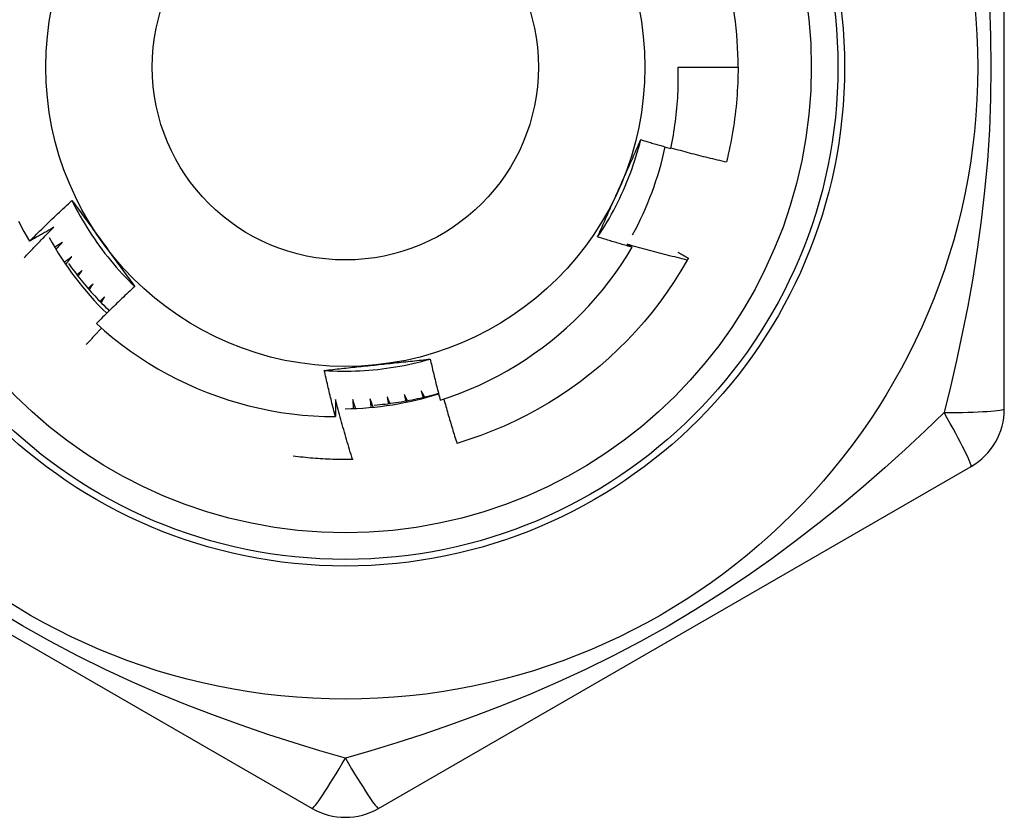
# Model space of a CAD drawing. Header units: inches. Extents: x 4 to 149, y 7 to 82.
# Tile 112 of 188: x 12.588 to 12.879, y 52.824 to 53.06. Entities that reach past the tile are written whole.
import ezdxf

# ---------------------------------------------------------------- set-up
doc = ezdxf.new("R2010")
doc.units = ezdxf.units.IN
doc.header["$MEASUREMENT"] = 0
doc.layers.add('Visible Edges(ANSI)', color=7, linetype='Continuous', lineweight=25)
doc.layers.add('Visible Tangent Edges(ANSI)', color=7, linetype='Continuous', lineweight=25)

msp = doc.modelspace()

# ---------------------------------------------------------------- linework, layer by layer
at = {"layer": 'Visible Edges(ANSI)'}
for p, q in [((12.87942529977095, 52.94527464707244), (12.87942529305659, 53.14757425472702)), ((12.78297057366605, 53.04642450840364), (12.80068513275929, 53.04642450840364)), ((12.68681493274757, 52.9303049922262), (12.68666832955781, 52.93030221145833)), ((12.49950411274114, 52.92822676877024), (12.67470072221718, 52.82707695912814)), ((12.69438601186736, 52.82707691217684), (12.86958260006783, 52.92822670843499))]:
    msp.add_line(p, q, dxfattribs=at)
at = {"layer": 'Visible Edges(ANSI)', "flags": 128}
for points in [[(12.78076893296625, 53.0223319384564), (12.78097837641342, 53.02332110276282), (12.78117777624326, 53.02431260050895), (12.78136706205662, 53.02530621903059), (12.78154615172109, 53.02630148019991), (12.78171503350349, 53.02729827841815), (12.78187368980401, 53.02829653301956), (12.78202211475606, 53.02929616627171), (12.78216029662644, 53.03029710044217), (12.78228822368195, 53.03129925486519), (12.78240589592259, 53.03230255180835), (12.78251329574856, 53.03330691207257), (12.78261041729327, 53.03431225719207), (12.78269724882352, 53.03531850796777), (12.78277377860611, 53.03632558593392), (12.78284000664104, 53.03733341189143), (12.78289590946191, 53.03834190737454), (12.78294148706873, 53.03935099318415), (12.78297673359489, 53.04036059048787), (12.7830016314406, 53.04137062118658), (12.78301616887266, 53.04238100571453), (12.78302033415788, 53.04339166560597), (12.78301413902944, 53.04440252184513), (12.78299754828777, 53.04541349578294), (12.78297057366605, 53.04642450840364)], [(12.80068513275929, 53.04642450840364), (12.80067912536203, 53.04524288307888), (12.80066109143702, 53.04406138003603), (12.80063104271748, 53.0428801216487), (12.80058896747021, 53.04169922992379), (12.80053488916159, 53.04051882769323), (12.80046880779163, 53.03933903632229), (12.80039071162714, 53.03815997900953), (12.8003006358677, 53.03698177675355), (12.80019858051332, 53.03580455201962), (12.800084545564, 53.03462842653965), (12.79995855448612, 53.0334535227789), (12.7998206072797, 53.03227996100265), (12.79967073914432, 53.03110786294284), (12.79950895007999, 53.02993735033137), (12.7993352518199, 53.02876854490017), (12.79914967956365, 53.02760156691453), (12.79895224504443, 53.02643653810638), (12.79874297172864, 53.02527357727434), (12.79852187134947, 53.02411280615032), (12.79828896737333, 53.02295434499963), (12.79804429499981, 53.02179831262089), (12.7977878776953, 53.02064483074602), (12.797519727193, 53.01949401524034), (12.7972398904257, 53.01834598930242)], [(12.75915540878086, 52.99614588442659), (12.75988440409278, 52.99724526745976), (12.7605969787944, 52.99835537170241), (12.76129304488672, 52.99947593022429), (12.76197249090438, 53.00060667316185), (12.76263521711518, 53.00174733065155), (12.76328111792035, 53.00289763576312), (12.76391009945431, 53.00405731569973), (12.76452205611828, 53.00522610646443), (12.76511688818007, 53.00640373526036), (12.7656944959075, 53.00758993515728), (12.7662547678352, 53.00878443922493), (12.76679761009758, 53.00998697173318), (12.76732292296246, 53.01119727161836), (12.76783059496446, 53.01241506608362), (12.7683205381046, 53.01364008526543), (12.76879264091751, 53.01487206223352), (12.76924680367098, 53.01611073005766), (12.76968292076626, 53.01735581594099), (12.77010090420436, 53.01860705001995), (12.77050063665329, 53.01986416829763), (12.77088202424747, 53.02112689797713), (12.77124496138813, 53.02239497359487), (12.77158935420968, 53.02366812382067), (12.77191509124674, 53.02494608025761)], [(12.76546771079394, 53.01039468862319), (12.76573959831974, 53.01100537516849), (12.76601122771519, 53.01161551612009), (12.76628258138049, 53.01222512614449), (12.76655367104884, 53.01283423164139), (12.76682448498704, 53.01344285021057), (12.76709501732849, 53.01405100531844), (12.7673652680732, 53.0146587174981), (12.76763523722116, 53.01526600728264), (12.76790491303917, 53.01587289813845), (12.76817429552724, 53.01647940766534), (12.76844337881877, 53.01708556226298), (12.76871216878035, 53.0176913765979), (12.76898064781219, 53.01829687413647), (12.76924882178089, 53.0189020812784), (12.76951668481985, 53.01950700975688), (12.76978423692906, 53.02011168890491), (12.77005146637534, 53.02071613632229), (12.77031837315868, 53.0213203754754), (12.77058495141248, 53.02192442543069), (12.77085120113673, 53.02252830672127), (12.77111712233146, 53.02313204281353), (12.77138270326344, 53.02373565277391), (12.77164794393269, 53.02433915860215), (12.77191283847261, 53.02494258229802)], [(12.77191283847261, 53.02494258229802), (12.77228062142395, 53.02482936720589), (12.77264851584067, 53.02471653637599), (12.77301651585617, 53.02460409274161), (12.77338462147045, 53.02449203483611), (12.77375283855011, 53.02438036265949), (12.77412116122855, 53.0242690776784), (12.77448958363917, 53.02415817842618), (12.77485812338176, 53.02404766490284), (12.77522676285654, 53.02393753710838), (12.7755955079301, 53.02382779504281), (12.77596435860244, 53.02371843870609), (12.77633331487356, 53.02360946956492), (12.77670237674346, 53.02350088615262), (12.77707154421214, 53.02339268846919), (12.7774408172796, 53.02328487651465), (12.77781019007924, 53.02317745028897), (12.77817967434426, 53.02307041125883), (12.77854925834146, 53.02296375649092), (12.77891894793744, 53.02285748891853), (12.7792887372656, 53.02275160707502), (12.77965863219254, 53.02264611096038), (12.78002862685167, 53.02254100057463), (12.78039872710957, 53.02243627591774), (12.78076893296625, 53.0223319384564)], [(12.78081145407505, 53.02252879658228), (12.78149172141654, 53.02233979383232), (12.78217236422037, 53.02215206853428), (12.78285338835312, 53.02196562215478), (12.7835347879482, 53.02178045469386), (12.78421656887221, 53.02159656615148), (12.78489872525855, 53.02141395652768), (12.78558125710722, 53.02123262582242), (12.78626415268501, 53.02105257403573), (12.78694742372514, 53.02087380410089), (12.7876310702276, 53.02069631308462), (12.78831506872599, 53.0205201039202), (12.78899944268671, 53.02034517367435), (12.78968418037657, 53.02017152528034), (12.79036928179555, 53.0199991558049), (12.79105474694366, 53.01982807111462), (12.79174056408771, 53.01965826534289), (12.79242674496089, 53.01948974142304), (12.79311327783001, 53.01932250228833), (12.79380016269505, 53.01915654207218), (12.79448741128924, 53.01899186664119), (12.79517501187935, 53.01882847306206), (12.7958629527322, 53.01866636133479), (12.79655125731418, 53.01850553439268), (12.7972398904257, 53.01834598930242)], [(12.75915540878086, 52.99614588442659), (12.75941480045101, 52.99673699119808), (12.7596745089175, 52.99732810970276), (12.75993454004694, 52.99791927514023), (12.76019489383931, 52.99851051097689), (12.76045555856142, 52.99910184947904), (12.76071654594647, 52.99969331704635), (12.76097785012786, 53.00028494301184), (12.76123947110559, 53.00087675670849), (12.76150140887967, 53.0014687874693), (12.76176365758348, 53.00206106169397), (12.76202622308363, 53.00265360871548), (12.76228909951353, 53.00324646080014), (12.76255229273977, 53.00383964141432), (12.76281579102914, 53.00443318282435), (12.76307960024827, 53.0050271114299), (12.76334372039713, 53.00562145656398), (12.76360814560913, 53.00621624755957), (12.76387288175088, 53.00681151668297), (12.76413792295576, 53.00740728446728), (12.76440327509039, 53.00800358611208), (12.76466892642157, 53.00860044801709), (12.76493488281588, 53.00919790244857), (12.76520114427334, 53.00979596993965), (12.76546771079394, 53.01039468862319)], [(12.59113261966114, 52.99487691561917), (12.59164516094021, 52.99539072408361), (12.59215865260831, 52.99590359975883), (12.59267309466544, 52.99641554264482), (12.59318849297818, 52.99692654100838), (12.59370483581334, 52.99743660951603), (12.59422212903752, 52.99794573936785), (12.59474037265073, 52.99845392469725), (12.59525956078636, 52.99896117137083), (12.595779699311, 52.99946747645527), (12.59630078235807, 52.99997283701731), (12.59682281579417, 53.00047725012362), (12.59734578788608, 53.00098071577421), (12.59786970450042, 53.00148323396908), (12.59839456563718, 53.00198480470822), (12.59892037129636, 53.00248541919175), (12.59944711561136, 53.00298508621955), (12.59997479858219, 53.00348379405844), (12.60050342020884, 53.003981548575), (12.60103298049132, 53.00447834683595), (12.60156347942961, 53.00497418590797), (12.60209491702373, 53.00546906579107), (12.60262728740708, 53.00596298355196), (12.60316059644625, 53.00645593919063), (12.60369483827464, 53.00694793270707)], [(12.60369483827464, 53.00694793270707), (12.60407705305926, 53.00642774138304), (12.60445912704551, 53.00590726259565), (12.60484107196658, 53.00538648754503), (12.60522292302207, 53.00486539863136), (12.60560470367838, 53.00434398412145), (12.60598643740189, 53.00382222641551), (12.60636814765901, 53.00330011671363), (12.60674986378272, 53.00277764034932), (12.60713160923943, 53.00225478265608), (12.60751340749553, 53.00173152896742), (12.60789528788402, 53.00120786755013), (12.60827726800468, 53.00068378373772), (12.60865938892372, 53.00015926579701), (12.60904165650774, 52.99963429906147), (12.60942411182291, 52.99910886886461), (12.60980676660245, 52.99858296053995), (12.61018966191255, 52.99805656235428), (12.61057280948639, 52.9975296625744), (12.61095623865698, 52.99700224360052), (12.61133997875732, 52.99647429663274), (12.61172404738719, 52.99594580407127), (12.6121084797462, 52.99541674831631), (12.61249329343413, 52.99488712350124), (12.61287851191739, 52.99435691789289)], [(12.60369483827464, 53.00694793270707), (12.60428243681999, 53.00576691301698), (12.60488752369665, 53.00459474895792), (12.60550992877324, 53.00343166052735), (12.60614945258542, 53.00227787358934), (12.6068059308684, 53.00113360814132), (12.60747917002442, 52.99999908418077), (12.60816899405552, 52.99887453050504), (12.60887521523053, 52.9977601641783), (12.60959765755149, 52.99665620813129), (12.61033613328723, 52.99556289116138), (12.61109046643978, 52.99448042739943), (12.61186046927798, 52.99340904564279), (12.61264596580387, 52.99234896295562), (12.61344676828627, 52.99130040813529), (12.61426269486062, 52.99026359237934), (12.61509356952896, 52.98923875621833), (12.61593920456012, 52.98822610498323), (12.61679941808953, 52.98722586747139), (12.61767403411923, 52.98623827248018), (12.61856285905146, 52.98526353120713), (12.61946572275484, 52.98430187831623), (12.62038243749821, 52.98335352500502), (12.62131282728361, 52.98241870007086), (12.62225669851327, 52.98149762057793)], [(12.58788648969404, 53.00079085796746), (12.58946337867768, 52.99780721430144), (12.59113261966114, 52.99487691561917)], [(12.58955472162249, 52.98998030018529), (12.58991296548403, 52.9903614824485), (12.59027172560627, 52.99074221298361), (12.59063099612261, 52.991122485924), (12.59099077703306, 52.99150230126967), (12.5913510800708, 52.99188165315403), (12.59171188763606, 52.99226055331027), (12.59207321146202, 52.99263899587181), (12.59243504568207, 52.99301697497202), (12.59279739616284, 52.99339449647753), (12.5931602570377, 52.99377156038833), (12.59352362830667, 52.9941481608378), (12.59388750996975, 52.99452429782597), (12.59425190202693, 52.99489997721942), (12.59461680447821, 52.99527518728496), (12.5949822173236, 52.99564993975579), (12.59534814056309, 52.99602422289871), (12.59571457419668, 52.99639804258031), (12.59608151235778, 52.9967713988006), (12.59644896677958, 52.99714428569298), (12.59681692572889, 52.99751671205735), (12.5971853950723, 52.9978886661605), (12.59755436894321, 52.99826015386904), (12.59792385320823, 52.99863117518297), (12.59829384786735, 52.99900172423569)], [(12.59829384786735, 52.99900172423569), (12.59799735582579, 52.99882674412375), (12.59770070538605, 52.99865203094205), (12.59740388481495, 52.99847759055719), (12.59710689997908, 52.99830342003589), (12.59680975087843, 52.99812952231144), (12.59651243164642, 52.99795589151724), (12.59621494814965, 52.99778253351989), (12.5959173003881, 52.99760944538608), (12.59561948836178, 52.99743662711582), (12.5953215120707, 52.99726408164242), (12.59502337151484, 52.99709180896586), (12.59472506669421, 52.99691980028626), (12.59442659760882, 52.9967480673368), (12.59412796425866, 52.99657661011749), (12.59382916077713, 52.99640541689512), (12.59353019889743, 52.99623449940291), (12.59323107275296, 52.99606384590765), (12.59293178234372, 52.99589347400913), (12.59263233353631, 52.99572336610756), (12.59233271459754, 52.99555353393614), (12.59203293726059, 52.99538397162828), (12.59173299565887, 52.99521467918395), (12.59143288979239, 52.99504566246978), (12.59113261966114, 52.99487691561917)], [(12.60087152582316, 52.99458896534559), (12.60077657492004, 52.99452602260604), (12.60068160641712, 52.9944631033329), (12.60058662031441, 52.99440021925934), (12.6004916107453, 52.99433735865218), (12.6003965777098, 52.99427453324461), (12.6003015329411, 52.99421173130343), (12.600206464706, 52.99414895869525), (12.60011137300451, 52.99408621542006), (12.60001626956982, 52.99402349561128), (12.59992114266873, 52.99396081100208), (12.59982599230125, 52.99389815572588), (12.59973083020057, 52.99383552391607), (12.5996356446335, 52.99377292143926), (12.59954043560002, 52.99371034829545), (12.59944520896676, 52.99364781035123), (12.59934996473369, 52.99358529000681), (12.59925470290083, 52.99352280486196), (12.59915941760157, 52.99346034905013), (12.59906411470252, 52.99339792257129), (12.59896878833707, 52.99333551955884), (12.59887344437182, 52.99327314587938), (12.59877808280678, 52.99321080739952), (12.59868270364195, 52.99314849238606), (12.59858730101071, 52.99308620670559)], [(12.59896657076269, 52.99245937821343), (12.5990456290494, 52.99254837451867), (12.59912471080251, 52.99263734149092), (12.59920382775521, 52.99272629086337), (12.59928296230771, 52.99281522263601), (12.5993621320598, 52.99290412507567), (12.59944132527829, 52.99299300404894), (12.59952054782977, 52.99308186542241), (12.59959979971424, 52.99317069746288), (12.59967907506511, 52.99325951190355), (12.59975837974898, 52.99334830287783), (12.59983770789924, 52.99343707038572), (12.5999170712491, 52.9935258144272), (12.59999645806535, 52.99361453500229), (12.60007587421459, 52.993703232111), (12.60015531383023, 52.99379191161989), (12.60023478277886, 52.9938805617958), (12.6003142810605, 52.99396919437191), (12.60039380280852, 52.99405779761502), (12.60047335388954, 52.99414638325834), (12.60055293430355, 52.99423494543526), (12.60063254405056, 52.99432348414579), (12.60071217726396, 52.99441199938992), (12.60079183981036, 52.99450049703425), (12.60087152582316, 52.99458896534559)], [(12.61287851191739, 52.99435691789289), (12.61327143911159, 52.99381611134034), (12.61366402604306, 52.99327580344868), (12.61405628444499, 52.99273599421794), (12.61444823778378, 52.9921966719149), (12.61483991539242, 52.99165783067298), (12.61523132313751, 52.99111946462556), (12.61562249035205, 52.99058156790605), (12.61601344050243, 52.99004412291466), (12.61640417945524, 52.98950712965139), (12.61679474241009, 52.98897058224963), (12.61718514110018, 52.98843446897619), (12.61757540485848, 52.98789878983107), (12.61796553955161, 52.98736352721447), (12.61835557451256, 52.98682868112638), (12.61874552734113, 52.98629423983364), (12.6191354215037, 52.985760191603), (12.61952527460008, 52.9852265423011), (12.61991510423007, 52.98469327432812), (12.62030493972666, 52.98416038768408), (12.62069478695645, 52.98362786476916), (12.62108468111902, 52.98309570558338), (12.62147463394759, 52.98256389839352), (12.62186466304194, 52.9820324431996), (12.62225479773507, 52.98150132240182)], [(12.76935746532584, 52.99309774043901), (12.76893085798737, 52.99321920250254), (12.76850438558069, 52.99334114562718), (12.76807803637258, 52.99346356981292), (12.76765182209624, 52.99358648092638), (12.76722573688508, 52.99370986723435), (12.76679978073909, 52.99383374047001), (12.76637395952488, 52.99395809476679), (12.76594826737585, 52.99408293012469), (12.76552271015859, 52.99420825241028), (12.76509728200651, 52.9943340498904), (12.76467198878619, 52.99446033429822), (12.76424682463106, 52.99458709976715), (12.7638218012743, 52.99471434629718), (12.76339690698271, 52.99484207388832), (12.7629721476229, 52.99497028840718), (12.76254752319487, 52.99509897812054), (12.76212303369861, 52.99522815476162), (12.76169867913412, 52.99535781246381), (12.76127445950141, 52.9954879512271), (12.76085037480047, 52.9956185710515), (12.76042643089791, 52.99574967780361), (12.76000261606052, 52.99588126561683), (12.7595789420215, 52.99601333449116), (12.75915540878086, 52.99614588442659)], [(12.76784248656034, 52.99399198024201), (12.76790569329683, 52.9939548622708), (12.76796888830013, 52.993917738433), (12.76803208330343, 52.99388059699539), (12.76809526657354, 52.99384344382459), (12.76815844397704, 52.99380627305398), (12.76822160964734, 52.99376909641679), (12.76828477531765, 52.99373190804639), (12.76834792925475, 52.99369470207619), (12.76841107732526, 52.9936574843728), (12.76847421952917, 52.99362025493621), (12.76853735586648, 52.99358301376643), (12.76860048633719, 52.99354576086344), (12.76866360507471, 52.99350849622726), (12.76872671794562, 52.99347121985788), (12.76878982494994, 52.99343392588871), (12.76885292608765, 52.99339662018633), (12.76891601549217, 52.99335930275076), (12.76897910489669, 52.99332197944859), (12.76904218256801, 52.99328463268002), (12.76910525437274, 52.99324728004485), (12.76916831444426, 52.9932099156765), (12.76923137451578, 52.99317253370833), (12.76929442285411, 52.99313514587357), (12.76935746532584, 52.99309774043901)], [(12.78568035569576, 52.98932618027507), (12.78493340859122, 52.98950396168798), (12.78418677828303, 52.98968319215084), (12.78344044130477, 52.98986385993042), (12.78269442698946, 52.99004597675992), (12.78194871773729, 52.99022954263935), (12.78120332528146, 52.99041455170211), (12.78045824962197, 52.99060100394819), (12.77971349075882, 52.99078890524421), (12.77896905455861, 52.99097824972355), (12.77822494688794, 52.99116903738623), (12.77748115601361, 52.99136127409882), (12.77673769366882, 52.99155495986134), (12.77599456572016, 52.9917500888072), (12.77525176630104, 52.99194666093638), (12.77450930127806, 52.99214468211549), (12.77376717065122, 52.99234415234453), (12.77302538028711, 52.99254506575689), (12.77228393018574, 52.99274742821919), (12.7715428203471, 52.99295123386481), (12.7708020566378, 52.99315648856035), (12.77006163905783, 52.99336319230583), (12.7693215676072, 52.99357133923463), (12.7685818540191, 52.99378093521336), (12.76784248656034, 52.99399198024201)], [(12.71261611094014, 52.94786547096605), (12.71555112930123, 52.94884840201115), (12.71845843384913, 52.94992094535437), (12.72133413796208, 52.95108205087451), (12.72417000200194, 52.952328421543), (12.72696363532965, 52.95365874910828), (12.72971319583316, 52.95507194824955), (12.73241683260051, 52.95656691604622), (12.73507269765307, 52.9581425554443), (12.73767895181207, 52.95979776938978), (12.74023373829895, 52.9615314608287), (12.74273522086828, 52.96334253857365), (12.74518154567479, 52.96522989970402), (12.74757086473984, 52.96719245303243), (12.74990133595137, 52.9692290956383), (12.75217111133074, 52.97133873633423), (12.75437595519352, 52.97351786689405), (12.75651013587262, 52.97576078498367), (12.75857224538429, 52.97806566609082), (12.76056096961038, 52.98043075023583), (12.76247498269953, 52.98285428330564), (12.76431295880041, 52.98533449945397), (12.76607357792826, 52.98786965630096), (12.76775552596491, 52.99045798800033), (12.76935746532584, 52.99309774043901)], [(12.78289663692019, 52.99162176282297), (12.78302525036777, 52.99154864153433), (12.78315383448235, 52.99147546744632), (12.78328238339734, 52.99140224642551), (12.78341092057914, 52.9913289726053), (12.78353942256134, 52.99125564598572), (12.78366788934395, 52.99118226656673), (12.78379634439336, 52.99110883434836), (12.78392476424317, 52.99103535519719), (12.7840531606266, 52.99096182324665), (12.78418152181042, 52.9908882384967), (12.78430985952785, 52.99081460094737), (12.78443817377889, 52.99074091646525), (12.78456645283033, 52.99066717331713), (12.78469470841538, 52.99059338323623), (12.78482294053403, 52.99051954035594), (12.78495114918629, 52.99044565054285), (12.78507932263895, 52.99037170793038), (12.78520747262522, 52.99029770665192), (12.78533558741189, 52.99022365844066), (12.78546367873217, 52.99014956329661), (12.78559174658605, 52.99007540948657), (12.78571979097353, 52.99000120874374), (12.78584780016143, 52.98992695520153), (12.78597578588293, 52.98985264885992)], [(12.60367476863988, 52.99031594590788), (12.60358071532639, 52.99024630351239), (12.60348663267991, 52.9901766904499), (12.60339253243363, 52.990107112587), (12.60329840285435, 52.9900375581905), (12.60320425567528, 52.989968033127), (12.60311008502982, 52.98989853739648), (12.60301589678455, 52.98982907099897), (12.6029216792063, 52.98975963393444), (12.60282744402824, 52.98969022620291), (12.60273318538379, 52.98962084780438), (12.60263890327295, 52.98955149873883), (12.60254459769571, 52.98948217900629), (12.60245027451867, 52.98941288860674), (12.60235592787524, 52.98934362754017), (12.60226155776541, 52.98927438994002), (12.60216716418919, 52.98920518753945), (12.60207274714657, 52.98913601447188), (12.60197831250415, 52.9890668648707), (12.60188384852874, 52.98899775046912), (12.60178936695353, 52.98892866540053), (12.60169486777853, 52.98885960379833), (12.60160033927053, 52.98879057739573), (12.60150579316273, 52.98872157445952), (12.60141121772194, 52.98865260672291)], [(12.60183487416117, 52.98803022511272), (12.60191118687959, 52.98812572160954), (12.60198752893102, 52.98822119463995), (12.60206390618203, 52.98831664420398), (12.60214031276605, 52.9884120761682), (12.60221674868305, 52.98850748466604), (12.60229321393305, 52.98860286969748), (12.60236971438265, 52.98869823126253), (12.60244623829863, 52.98879356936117), (12.60252279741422, 52.98888888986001), (12.60259937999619, 52.98898418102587), (12.60267599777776, 52.98907945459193), (12.60275264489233, 52.98917470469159), (12.60282932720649, 52.98926993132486), (12.60290603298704, 52.98936513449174), (12.60298276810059, 52.9894603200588), (12.60305953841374, 52.98955547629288), (12.60313633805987, 52.98965061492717), (12.603213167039, 52.98974573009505), (12.60329002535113, 52.98984082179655), (12.60336691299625, 52.98993589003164), (12.60344383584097, 52.99003094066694), (12.60352078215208, 52.99012596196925), (12.60359776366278, 52.99022096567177), (12.60367476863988, 52.99031594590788)], [(12.60270341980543, 52.98827717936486), (12.60315111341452, 52.98765213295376), (12.60360361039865, 52.98703052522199), (12.60406083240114, 52.98641240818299), (12.6045227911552, 52.98579780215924), (12.60498945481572, 52.98518674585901), (12.60546075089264, 52.98457930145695), (12.60593668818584, 52.98397548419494), (12.60641727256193, 52.98337530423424), (12.60690239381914, 52.98277885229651), (12.60739209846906, 52.9821861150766), (12.60788631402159, 52.98159715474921), (12.60838504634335, 52.98101198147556), (12.60888822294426, 52.98043065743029), (12.6093958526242, 52.97985319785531), (12.60990785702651, 52.97927965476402), (12.61042429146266, 52.97871003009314), (12.6109450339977, 52.97814439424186), (12.61147009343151, 52.97758276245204), (12.61199943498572, 52.97702516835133), (12.6125330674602, 52.97647162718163), (12.61307087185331, 52.9759222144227), (12.61361289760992, 52.97537692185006), (12.61415910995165, 52.9748357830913), (12.61470943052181, 52.97429885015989)], [(12.78568035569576, 52.98932618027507), (12.7837998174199, 52.98611641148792), (12.78181744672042, 52.98296851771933), (12.77973527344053, 52.97988572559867), (12.77755543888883, 52.97687119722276), (12.7752801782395, 52.97392803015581), (12.7729118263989, 52.97105923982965), (12.77045281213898, 52.96826777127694), (12.76790565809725, 52.96555648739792), (12.76527298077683, 52.96292817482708), (12.76255747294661, 52.9603855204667), (12.75976192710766, 52.95793114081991), (12.75688921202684, 52.95556755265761), (12.75394227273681, 52.95329717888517), (12.75092413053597, 52.95112235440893), (12.74783788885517, 52.94904529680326), (12.74468670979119, 52.9470681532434), (12.74147381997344, 52.94519294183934), (12.73820252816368, 52.94342159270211), (12.73487618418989, 52.94175592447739), (12.73149819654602, 52.94019762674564), (12.72807203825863, 52.93874833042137), (12.72460122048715, 52.9374094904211), (12.7210893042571, 52.93618250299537), (12.71753989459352, 52.93506862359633)], [(12.78597578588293, 52.98985264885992), (12.78596352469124, 52.98983068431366), (12.78595126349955, 52.98980871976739), (12.78593900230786, 52.98978675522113), (12.78592672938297, 52.98976479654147), (12.78591445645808, 52.9897428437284), (12.78590218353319, 52.98972089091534), (12.7858898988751, 52.98969893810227), (12.78587761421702, 52.9896769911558), (12.78586531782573, 52.98965504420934), (12.78585302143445, 52.98963310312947), (12.78584071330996, 52.9896111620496), (12.78582841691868, 52.98958922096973), (12.785816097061, 52.98956729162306), (12.78580378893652, 52.98954535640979), (12.78579145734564, 52.98952342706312), (12.78577913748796, 52.98950149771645), (12.78576680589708, 52.98947957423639), (12.7857544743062, 52.98945765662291), (12.78574213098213, 52.98943573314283), (12.78572978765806, 52.98941382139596), (12.78571743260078, 52.98939190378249), (12.78570507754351, 52.98936999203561), (12.78569272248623, 52.98934808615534), (12.78568035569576, 52.98932618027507)], [(12.60669602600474, 52.98619418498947), (12.60663277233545, 52.98614205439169), (12.60656950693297, 52.98608993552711), (12.60650622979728, 52.98603782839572), (12.6064429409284, 52.98598573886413), (12.60637964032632, 52.98593366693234), (12.60631632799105, 52.98588160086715), (12.60625300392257, 52.98582955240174), (12.6061896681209, 52.98577751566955), (12.60612632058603, 52.98572549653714), (12.60606296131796, 52.98567348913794), (12.60599959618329, 52.98562149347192), (12.60593621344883, 52.98556951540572), (12.60587281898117, 52.9855175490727), (12.60580941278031, 52.98546559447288), (12.60574599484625, 52.98541365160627), (12.605682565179, 52.98536172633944), (12.60561912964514, 52.98530981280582), (12.60555567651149, 52.98525791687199), (12.60549221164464, 52.98520603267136), (12.6054287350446, 52.98515416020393), (12.60536525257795, 52.98510230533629), (12.60530175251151, 52.98505046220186), (12.60523824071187, 52.98499863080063), (12.60517471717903, 52.98494681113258)], [(12.60549469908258, 52.98453590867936), (12.60554457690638, 52.98460512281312), (12.60559447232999, 52.9846743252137), (12.60564438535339, 52.98474351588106), (12.60569431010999, 52.98481269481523), (12.60574425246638, 52.98488186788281), (12.60579420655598, 52.98495102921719), (12.60584417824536, 52.98502017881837), (12.60589416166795, 52.98508931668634), (12.60594416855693, 52.98515844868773), (12.60599418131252, 52.9852275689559), (12.60604421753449, 52.98529668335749), (12.60609426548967, 52.98536578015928), (12.60614432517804, 52.98543487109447), (12.60619440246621, 52.98550395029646), (12.60624449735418, 52.98557301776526), (12.60629460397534, 52.98564207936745), (12.6063447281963, 52.98571112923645), (12.60639487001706, 52.98578016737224), (12.60644502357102, 52.98584919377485), (12.60649519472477, 52.98591821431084), (12.60654537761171, 52.98598722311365), (12.60659557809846, 52.98605622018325), (12.606645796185, 52.98612520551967), (12.60669602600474, 52.98619418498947)], [(12.60992713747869, 52.9822347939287), (12.60986667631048, 52.98217944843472), (12.60980620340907, 52.98212411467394), (12.60974571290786, 52.98206879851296), (12.60968521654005, 52.98201349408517), (12.60962470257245, 52.98195820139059), (12.60956417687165, 52.9819029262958), (12.60950364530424, 52.98184765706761), (12.60944309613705, 52.9817924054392), (12.60938252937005, 52.98173716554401), (12.60932195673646, 52.98168194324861), (12.60926137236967, 52.98162672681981), (12.60920077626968, 52.98157152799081), (12.60914016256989, 52.98151634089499), (12.60907953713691, 52.98146116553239), (12.60901890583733, 52.98140600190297), (12.60895825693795, 52.98135085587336), (12.60889759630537, 52.98129572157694), (12.6088369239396, 52.98124059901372), (12.60877623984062, 52.9811854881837), (12.60871554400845, 52.98113039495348), (12.60865483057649, 52.98107531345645), (12.60859411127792, 52.98102024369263), (12.60853337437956, 52.98096518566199), (12.608472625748, 52.98091013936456)], [(12.60881350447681, 52.9805164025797), (12.60885972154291, 52.980588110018), (12.6089059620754, 52.9806598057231), (12.60895221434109, 52.98073149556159), (12.60899847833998, 52.98080317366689), (12.60904476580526, 52.9808748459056), (12.60909105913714, 52.98094650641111), (12.60913737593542, 52.98101815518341), (12.60918370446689, 52.98108979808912), (12.60923005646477, 52.98116142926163), (12.60927641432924, 52.98123305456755), (12.6093227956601, 52.98130466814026), (12.60936918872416, 52.98137626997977), (12.60941559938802, 52.98144786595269), (12.60946202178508, 52.98151945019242), (12.60950846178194, 52.98159102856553), (12.60955491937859, 52.98166259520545), (12.60960138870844, 52.98173415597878), (12.60964788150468, 52.98180569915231), (12.60969438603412, 52.98187724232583), (12.60974090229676, 52.98194876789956), (12.6097874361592, 52.9820202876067), (12.60983398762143, 52.98209180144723), (12.60988055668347, 52.98216330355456), (12.60992713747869, 52.9822347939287)], [(12.62225479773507, 52.98150132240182), (12.62177242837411, 52.98105290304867), (12.62129088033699, 52.98060364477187), (12.62081015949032, 52.98015354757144), (12.62033025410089, 52.97970261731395), (12.61985117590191, 52.97925084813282), (12.61937291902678, 52.97879824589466), (12.61889548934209, 52.97834481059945), (12.61841888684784, 52.9778905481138), (12.61794310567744, 52.9774354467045), (12.61746815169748, 52.97697951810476), (12.61699403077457, 52.97652276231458), (12.6165207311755, 52.97606517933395), (12.61604826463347, 52.97560676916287), (12.61557662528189, 52.97514753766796), (12.61510581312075, 52.9746874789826), (12.61463583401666, 52.97422659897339), (12.61416668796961, 52.97376489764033), (12.6136983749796, 52.97330238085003), (12.61323089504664, 52.97283903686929), (12.61276424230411, 52.97237488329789), (12.61229842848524, 52.97190990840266), (12.61183345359, 52.97144411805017), (12.61136931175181, 52.97097751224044), (12.61090600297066, 52.97051009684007)], [(12.61335940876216, 52.97844844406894), (12.61330189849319, 52.97839003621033), (12.61324437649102, 52.97833164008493), (12.61318684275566, 52.97827326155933), (12.61312929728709, 52.97821488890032), (12.61307173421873, 52.97815653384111), (12.61301415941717, 52.97809818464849), (12.61295657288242, 52.97803985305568), (12.61289897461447, 52.97798153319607), (12.61284136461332, 52.97792322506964), (12.61278373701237, 52.97786492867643), (12.61272609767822, 52.9778066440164), (12.61266844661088, 52.97774837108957), (12.61261078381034, 52.97769011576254), (12.61255310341, 52.97763186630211), (12.61249541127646, 52.97757363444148), (12.61243770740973, 52.97751541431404), (12.6123799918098, 52.97745720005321), (12.61232226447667, 52.97739900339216), (12.61226451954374, 52.97734081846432), (12.61220676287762, 52.97728265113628), (12.6121489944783, 52.97722448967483), (12.61209121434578, 52.97716633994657), (12.61203341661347, 52.97710820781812), (12.61197561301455, 52.97705008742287)], [(12.612336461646, 52.97667456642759), (12.6123789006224, 52.97674857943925), (12.61242135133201, 52.97682258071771), (12.61246381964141, 52.97689657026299), (12.61250630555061, 52.97697055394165), (12.61254880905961, 52.97704453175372), (12.6125913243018, 52.97711849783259), (12.61263385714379, 52.97719245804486), (12.61267640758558, 52.97726640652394), (12.61271896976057, 52.97734034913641), (12.61276155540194, 52.97741428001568), (12.61280415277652, 52.97748820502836), (12.6128467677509, 52.97756212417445), (12.61288940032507, 52.97763603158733), (12.61293204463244, 52.97770992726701), (12.61297470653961, 52.9777838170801), (12.61301738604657, 52.97785770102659), (12.61306008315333, 52.97793157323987), (12.61310279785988, 52.97800543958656), (12.61314552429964, 52.97807929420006), (12.61318826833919, 52.97815314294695), (12.61323102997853, 52.97822697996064), (12.61327380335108, 52.97830081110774), (12.61331660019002, 52.97837463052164), (12.61335940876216, 52.97844844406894)], [(12.61090600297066, 52.97051009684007), (12.61332859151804, 52.96836274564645), (12.61581358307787, 52.96629247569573), (12.6183591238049, 52.96430064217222), (12.62096337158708, 52.96238860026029), (12.62362447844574, 52.96055769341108), (12.62634058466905, 52.95880928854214), (12.62910984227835, 52.95714472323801), (12.63193040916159, 52.95556536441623), (12.63480043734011, 52.95407256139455), (12.63771806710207, 52.95266766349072), (12.64068145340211, 52.95135202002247), (12.64368480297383, 52.95012855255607), (12.64672068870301, 52.94900021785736), (12.64978681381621, 52.94796758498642), (12.65288089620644, 52.94703121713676), (12.65600066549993, 52.94619168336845), (12.65914384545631, 52.94544953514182), (12.66230815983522, 52.94480535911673), (12.66549133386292, 52.94425968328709), (12.66869109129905, 52.94381310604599), (12.67190515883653, 52.94346615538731), (12.67513126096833, 52.94321941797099), (12.67836712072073, 52.94307345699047), (12.68160969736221, 52.94302882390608)], [(12.61243019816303, 52.96914365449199), (12.61224154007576, 52.96894534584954), (12.61205302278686, 52.96874689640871), (12.61186464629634, 52.96854830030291), (12.61167641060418, 52.96834956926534), (12.61148831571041, 52.96815069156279), (12.611300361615, 52.96795167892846), (12.61111255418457, 52.96775251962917), (12.61092488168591, 52.9675532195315), (12.61073735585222, 52.96735377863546), (12.61054997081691, 52.96715419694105), (12.61036272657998, 52.96695447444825), (12.61017562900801, 52.96675461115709), (12.60998866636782, 52.96655460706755), (12.6098018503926, 52.96635446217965), (12.60961517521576, 52.96615417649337), (12.60942864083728, 52.96595375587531), (12.60924224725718, 52.96575318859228), (12.60905600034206, 52.96555248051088), (12.6088698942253, 52.9653516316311), (12.60868392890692, 52.96515064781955), (12.60849811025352, 52.96494951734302), (12.60831242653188, 52.96474825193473), (12.60812688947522, 52.96454684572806), (12.60794149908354, 52.96434529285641)], [(12.67830683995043, 52.95666930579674), (12.6796234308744, 52.9565876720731), (12.68094110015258, 52.95652561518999), (12.68225956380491, 52.95648308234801), (12.68357853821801, 52.95646003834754), (12.68489773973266, 52.95645643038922), (12.68621688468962, 52.95647221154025), (12.68753568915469, 52.95650734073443), (12.68885386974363, 52.95656176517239), (12.69017114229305, 52.95663543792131), (12.69148722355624, 52.95672831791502), (12.69280183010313, 52.95684035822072), (12.69411467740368, 52.95697150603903), (12.69542548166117, 52.95712172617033), (12.69673396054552, 52.95729095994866), (12.69803982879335, 52.95747917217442), (12.69934280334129, 52.95768631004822), (12.70064260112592, 52.95791232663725), (12.7019389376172, 52.95815717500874), (12.70323152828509, 52.9584208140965), (12.70452009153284, 52.95870319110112), (12.7058043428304, 52.95900426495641), (12.70708399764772, 52.95932398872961), (12.70835877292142, 52.95966231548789), (12.70962838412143, 52.96001919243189)], [(12.69380281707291, 52.95832709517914), (12.69446763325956, 52.95839697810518), (12.69513184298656, 52.95846680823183), (12.69579546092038, 52.95853661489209), (12.69645850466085, 52.95860639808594), (12.69712099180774, 52.95867617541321), (12.69778293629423, 52.95874596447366), (12.69844435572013, 52.95881577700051), (12.69910526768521, 52.95888562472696), (12.69976568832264, 52.9589555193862), (12.70042563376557, 52.95902548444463), (12.70108512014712, 52.95909552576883), (12.70174416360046, 52.95916565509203), (12.70240278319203, 52.9592358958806), (12.70306099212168, 52.95930624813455), (12.70371880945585, 52.95937674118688), (12.7043762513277, 52.95944737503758), (12.70503333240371, 52.95951817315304), (12.70569007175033, 52.95958914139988), (12.70634648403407, 52.95966030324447), (12.70700258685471, 52.95973166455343), (12.70765839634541, 52.95980323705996), (12.70831392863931, 52.95987504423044), (12.70896920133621, 52.95994709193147), (12.70962423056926, 52.96001939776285)], [(12.70962423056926, 52.96001939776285), (12.70974071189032, 52.95951082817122), (12.70985790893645, 52.95900244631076), (12.70997581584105, 52.95849424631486), (12.71009443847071, 52.95798623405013), (12.71021377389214, 52.95747840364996), (12.71033382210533, 52.95697075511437), (12.71045458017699, 52.95646329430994), (12.71057605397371, 52.95595602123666), (12.7106982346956, 52.95544893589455), (12.71082112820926, 52.95494203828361), (12.71094473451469, 52.95443532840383), (12.71106904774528, 52.95392880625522), (12.71119407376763, 52.95342247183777), (12.71131980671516, 52.95291633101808), (12.71144624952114, 52.95241037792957), (12.7115734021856, 52.95190461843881), (12.71170126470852, 52.95139904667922), (12.71182983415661, 52.95089366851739), (12.71195911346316, 52.95038848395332), (12.71208909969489, 52.94988349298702), (12.71221979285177, 52.94937869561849), (12.71235119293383, 52.94887409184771), (12.71248329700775, 52.94836968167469), (12.71261611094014, 52.94786547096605)], [(12.67830683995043, 52.95666930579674), (12.67894844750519, 52.95674022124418), (12.67959022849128, 52.95681086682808), (12.68023220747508, 52.95688125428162), (12.68087440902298, 52.95695140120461), (12.68151685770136, 52.95702132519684), (12.68215957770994, 52.95709103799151), (12.6828025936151, 52.95716055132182), (12.68344592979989, 52.95722988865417), (12.68408961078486, 52.95729906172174), (12.68473366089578, 52.95736808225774), (12.68537810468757, 52.95743696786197), (12.68602296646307, 52.95750573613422), (12.6866682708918, 52.9575743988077), (12.68731404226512, 52.95764297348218), (12.68796030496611, 52.95771147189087), (12.68860708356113, 52.95777991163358), (12.68925440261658, 52.9578483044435), (12.68990228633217, 52.95791666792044), (12.69055075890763, 52.95798501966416), (12.69119984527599, 52.95805337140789), (12.69184957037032, 52.95812174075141), (12.69249995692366, 52.95819013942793), (12.69315103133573, 52.95825859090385), (12.69380281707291, 52.95832709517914)], [(12.68160969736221, 52.94302882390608), (12.68146243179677, 52.94359461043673), (12.681316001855, 52.94416063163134), (12.68117040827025, 52.9447268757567), (12.68102565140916, 52.94529335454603), (12.68088173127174, 52.94586004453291), (12.68073864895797, 52.94642696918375), (12.68059640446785, 52.94699411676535), (12.68045499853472, 52.9475614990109), (12.68031443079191, 52.94812909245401), (12.68017470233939, 52.94869690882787), (12.68003581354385, 52.94926494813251), (12.67989776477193, 52.94983321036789), (12.67976055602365, 52.95040168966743), (12.67962418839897, 52.95097039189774), (12.67948866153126, 52.9515393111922), (12.67935397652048, 52.95210844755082), (12.67922013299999, 52.9526778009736), (12.67908713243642, 52.95324737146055), (12.67895497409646, 52.95381715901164), (12.67882365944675, 52.9543871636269), (12.67869318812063, 52.95495737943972), (12.67856356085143, 52.9555278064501), (12.67843477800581, 52.95609845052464), (12.67830683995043, 52.95666930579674)], [(12.70699186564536, 52.9505914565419), (12.70701300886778, 52.95051226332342), (12.70703413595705, 52.95043306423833), (12.70705524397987, 52.95035386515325), (12.70707633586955, 52.95027465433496), (12.70709741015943, 52.95019544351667), (12.70711846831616, 52.9501162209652), (12.70713950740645, 52.95003699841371), (12.70716053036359, 52.94995776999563), (12.70718153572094, 52.94987854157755), (12.70720252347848, 52.94979930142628), (12.70722349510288, 52.949720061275), (12.70724444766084, 52.94964080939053), (12.70726538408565, 52.94956155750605), (12.70728630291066, 52.94948229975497), (12.70730720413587, 52.94940303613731), (12.70732808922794, 52.94932377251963), (12.70734895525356, 52.94924449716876), (12.70736980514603, 52.94916522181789), (12.70739063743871, 52.94908594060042), (12.70741145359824, 52.94900665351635), (12.70743225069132, 52.94892736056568), (12.70745303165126, 52.94884806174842), (12.7074737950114, 52.94876876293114), (12.70749454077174, 52.94868945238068)], [(12.70800123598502, 52.94880982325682), (12.70795899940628, 52.94888394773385), (12.70791677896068, 52.94895807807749), (12.70787457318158, 52.94903222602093), (12.70783238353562, 52.94910637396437), (12.70779020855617, 52.9491805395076), (12.7077480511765, 52.94925471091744), (12.70770590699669, 52.94932889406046), (12.70766378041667, 52.94940308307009), (12.70762166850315, 52.94947728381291), (12.70757957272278, 52.94955149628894), (12.7075374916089, 52.94962571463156), (12.70749542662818, 52.94969994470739), (12.70745337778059, 52.9497741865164), (12.70741134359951, 52.94984843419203), (12.70736932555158, 52.94992269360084), (12.70732732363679, 52.94999696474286), (12.70728533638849, 52.95007124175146), (12.70724336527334, 52.95014553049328), (12.7072014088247, 52.95021982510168), (12.70715946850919, 52.95029413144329), (12.70711754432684, 52.95036844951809), (12.70707563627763, 52.95044277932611), (12.70703374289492, 52.9505171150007), (12.70699186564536, 52.9505914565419)], [(12.68163639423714, 52.94804028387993), (12.6816366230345, 52.94783149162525), (12.68163673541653, 52.94762269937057), (12.68163673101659, 52.94741390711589), (12.68163661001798, 52.94720511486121), (12.6816363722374, 52.94699631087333), (12.68163601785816, 52.94678751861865), (12.68163554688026, 52.94657871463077), (12.68163495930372, 52.94636991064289), (12.68163425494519, 52.94616110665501), (12.68163343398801, 52.94595230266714), (12.68163249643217, 52.94574348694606), (12.68163144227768, 52.94553468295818), (12.68163027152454, 52.94532586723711), (12.68162898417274, 52.94511705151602), (12.68162758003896, 52.94490823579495), (12.68162605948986, 52.94469942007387), (12.68162442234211, 52.9444906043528), (12.68162266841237, 52.94428177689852), (12.68162079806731, 52.94407296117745), (12.68161881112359, 52.94386413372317), (12.6816167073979, 52.9436553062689), (12.68161448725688, 52.94344647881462), (12.68161215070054, 52.94323765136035), (12.68160969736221, 52.94302882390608)], [(12.68666832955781, 52.93030221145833), (12.68644246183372, 52.93103605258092), (12.68621799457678, 52.93177036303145), (12.68599492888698, 52.93250513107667), (12.68577326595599, 52.93324036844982), (12.68555300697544, 52.93397607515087), (12.68533415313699, 52.93471223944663), (12.68511670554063, 52.93544887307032), (12.68490066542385, 52.93618595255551), (12.68468603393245, 52.93692350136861), (12.6844728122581, 52.93766149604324), (12.68426100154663, 52.93839994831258), (12.68405060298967, 52.93913885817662), (12.68384161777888, 52.939878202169), (12.68363404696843, 52.94061800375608), (12.68342789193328, 52.94135825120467), (12.68322315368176, 52.94209894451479), (12.68301983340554, 52.94284008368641), (12.68281793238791, 52.94358165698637), (12.68261745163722, 52.94432367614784), (12.68241839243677, 52.94506612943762), (12.68222075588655, 52.94580901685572), (12.68202454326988, 52.94655233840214), (12.68182975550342, 52.94729609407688), (12.68163639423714, 52.94804028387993)], [(12.68674682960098, 52.94802200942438), (12.68675268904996, 52.94791187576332), (12.68675851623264, 52.94780174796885), (12.68676431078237, 52.94769160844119), (12.68677007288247, 52.94758146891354), (12.68677580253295, 52.94747132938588), (12.6867814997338, 52.94736118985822), (12.68678716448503, 52.94725105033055), (12.6867927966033, 52.9471408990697), (12.68679839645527, 52.94703075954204), (12.6868039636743, 52.94692060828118), (12.68680949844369, 52.94681044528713), (12.68681500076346, 52.94670029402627), (12.6868204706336, 52.94659014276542), (12.68682590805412, 52.94647997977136), (12.68683131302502, 52.94636981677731), (12.68683668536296, 52.94625965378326), (12.6868420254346, 52.946149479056), (12.68684733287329, 52.94603931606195), (12.68685260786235, 52.9459291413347), (12.68685785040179, 52.94581896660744), (12.6868630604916, 52.94570879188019), (12.68686823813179, 52.94559861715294), (12.68687338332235, 52.94548844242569), (12.68687849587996, 52.94537825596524)], [(12.68758003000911, 52.94540851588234), (12.68754495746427, 52.94551728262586), (12.68750991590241, 52.94562606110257), (12.68747490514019, 52.94573485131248), (12.68743992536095, 52.9458436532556), (12.68740497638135, 52.94595246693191), (12.68737005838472, 52.94606129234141), (12.68733517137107, 52.94617011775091), (12.6873003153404, 52.94627896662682), (12.6872654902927, 52.94638782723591), (12.68723069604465, 52.94649668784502), (12.68719593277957, 52.94660557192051), (12.68716120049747, 52.946714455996), (12.68712649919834, 52.9468233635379), (12.68709182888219, 52.94693227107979), (12.68705718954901, 52.94704120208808), (12.68702258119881, 52.94715013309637), (12.68698800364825, 52.94725907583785), (12.686953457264, 52.94736803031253), (12.68691894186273, 52.94747700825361), (12.68688445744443, 52.94758598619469), (12.6868500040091, 52.94769497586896), (12.68681558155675, 52.94780397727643), (12.68678119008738, 52.9479129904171), (12.68674682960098, 52.94802200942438)], [(12.69185132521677, 52.94826901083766), (12.69186250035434, 52.94816306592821), (12.69187364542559, 52.94805710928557), (12.69188476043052, 52.94795114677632), (12.69189584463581, 52.94784519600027), (12.6919068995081, 52.94773922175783), (12.69191792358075, 52.94763325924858), (12.69192891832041, 52.94752728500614), (12.69193988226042, 52.94742131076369), (12.69195081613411, 52.94731532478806), (12.69196171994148, 52.94720935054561), (12.69197259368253, 52.94710336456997), (12.69198343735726, 52.94699736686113), (12.69199425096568, 52.9468913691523), (12.69200503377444, 52.94678537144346), (12.69201578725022, 52.94667937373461), (12.69202650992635, 52.94657336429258), (12.69203720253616, 52.94646736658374), (12.69204786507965, 52.94636134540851), (12.69205849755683, 52.94625533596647), (12.69206909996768, 52.94614931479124), (12.69207967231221, 52.946043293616), (12.6920902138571, 52.94593726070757), (12.692100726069, 52.94583122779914), (12.69211120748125, 52.9457251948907)], [(12.69278552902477, 52.94579031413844), (12.69274627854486, 52.94589346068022), (12.69270705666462, 52.94599661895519), (12.69266786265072, 52.94609977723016), (12.6926286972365, 52.94620295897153), (12.69258955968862, 52.9463061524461), (12.69255045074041, 52.94640934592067), (12.69251136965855, 52.94651256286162), (12.69247231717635, 52.94661579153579), (12.69243329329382, 52.94671902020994), (12.69239429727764, 52.94682227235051), (12.6923553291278, 52.94692553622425), (12.69231638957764, 52.94702881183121), (12.69227747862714, 52.94713209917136), (12.69223859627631, 52.94723538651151), (12.69219974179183, 52.94733869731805), (12.69216091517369, 52.94744201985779), (12.69212211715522, 52.94754535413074), (12.69208334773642, 52.94764870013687), (12.69204460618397, 52.94775205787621), (12.69200589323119, 52.94785542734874), (12.69196720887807, 52.94795879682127), (12.6919285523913, 52.9480621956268), (12.6918899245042, 52.94816560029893), (12.69185132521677, 52.94826901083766)], [(12.69311513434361, 52.94639740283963), (12.69391695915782, 52.94646936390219), (12.69471818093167, 52.94654774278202), (12.69551877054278, 52.94663253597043), (12.69631863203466, 52.94672376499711), (12.69711774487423, 52.94682139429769), (12.69791605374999, 52.94692542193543), (12.69871348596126, 52.94703586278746), (12.69951002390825, 52.94715268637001), (12.70030558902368, 52.94727589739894), (12.70110014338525, 52.94740547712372), (12.70189365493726, 52.94754141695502), (12.70268602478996, 52.94768373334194), (12.70347723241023, 52.94783239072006), (12.7042672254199, 52.94798739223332), (12.70505594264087, 52.94814872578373), (12.70584334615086, 52.94831637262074), (12.70662938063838, 52.94849033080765), (12.70741400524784, 52.94867057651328), (12.70819714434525, 52.9488571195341), (12.70897878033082, 52.94904992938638), (12.70975883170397, 52.94924900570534), (12.71053726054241, 52.94945432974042), (12.71131400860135, 52.94966589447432), (12.712089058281, 52.94988366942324)], [(12.69693611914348, 52.94878062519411), (12.69694893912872, 52.94869966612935), (12.69696174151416, 52.9486187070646), (12.6969745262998, 52.94853774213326), (12.69698729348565, 52.9484567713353), (12.69700004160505, 52.94837580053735), (12.6970127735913, 52.94829482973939), (12.69702548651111, 52.94821385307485), (12.69703818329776, 52.9481328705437), (12.69705086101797, 52.94805188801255), (12.69706352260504, 52.9479709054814), (12.69707616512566, 52.94788991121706), (12.69708879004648, 52.9478089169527), (12.69710139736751, 52.94772792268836), (12.69711398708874, 52.9476469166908), (12.69712655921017, 52.94756592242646), (12.69713911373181, 52.94748491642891), (12.69715164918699, 52.94740391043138), (12.69716416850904, 52.94732289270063), (12.69717667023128, 52.94724187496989), (12.69718915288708, 52.94716085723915), (12.69720161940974, 52.9470798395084), (12.69721406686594, 52.94699882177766), (12.69722649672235, 52.94691779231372), (12.69723891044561, 52.94683676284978)], [(12.69775535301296, 52.94690394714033), (12.69772102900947, 52.94698205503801), (12.69768672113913, 52.9470601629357), (12.69765242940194, 52.9471382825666), (12.6976181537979, 52.94721641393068), (12.69758389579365, 52.94729454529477), (12.69754965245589, 52.94737268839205), (12.69751542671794, 52.94745084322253), (12.69748121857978, 52.94752899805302), (12.69744702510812, 52.9476071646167), (12.69741284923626, 52.94768534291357), (12.69737868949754, 52.94776352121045), (12.69734454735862, 52.94784171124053), (12.6973104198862, 52.9479199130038), (12.69727631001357, 52.94799812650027), (12.69724221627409, 52.94807633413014), (12.69720814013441, 52.94815455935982), (12.69717408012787, 52.94823279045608), (12.69714003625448, 52.94831102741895), (12.69710600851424, 52.948389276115), (12.69707199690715, 52.94846753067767), (12.69703800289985, 52.94854579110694), (12.6970040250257, 52.9486240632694), (12.69697006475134, 52.94870234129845), (12.69693611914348, 52.94878062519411)], [(12.70198750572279, 52.949555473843), (12.70200451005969, 52.94947528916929), (12.70202149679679, 52.94939509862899), (12.70203846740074, 52.9493149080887), (12.70205541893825, 52.9492347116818), (12.70207235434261, 52.9491545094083), (12.70208927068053, 52.94907430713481), (12.70210617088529, 52.94899409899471), (12.70212305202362, 52.94891388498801), (12.70213991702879, 52.94883367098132), (12.70215676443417, 52.94875345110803), (12.70217359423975, 52.94867322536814), (12.70219040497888, 52.94859299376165), (12.70220719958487, 52.94851276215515), (12.70222397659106, 52.94843252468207), (12.70224073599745, 52.94835228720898), (12.70225747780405, 52.94827204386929), (12.70227420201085, 52.948191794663), (12.70229090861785, 52.94811153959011), (12.70230759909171, 52.94803128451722), (12.70232427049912, 52.94795101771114), (12.70234092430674, 52.94787076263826), (12.70235756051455, 52.94779049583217), (12.70237418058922, 52.94771021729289), (12.70239078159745, 52.94762993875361)], [(12.70290304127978, 52.94772385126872), (12.70286471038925, 52.94780005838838), (12.70282639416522, 52.94787628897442), (12.70278809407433, 52.94795251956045), (12.70274980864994, 52.9480287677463), (12.70271154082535, 52.94810501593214), (12.7026732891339, 52.94818127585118), (12.7026350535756, 52.94825754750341), (12.70259683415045, 52.94833382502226), (12.70255862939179, 52.94841011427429), (12.70252044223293, 52.94848640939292), (12.70248227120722, 52.94856271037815), (12.70244411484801, 52.94863902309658), (12.70240597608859, 52.94871534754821), (12.70236785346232, 52.94879167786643), (12.70232974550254, 52.94886801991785), (12.70229165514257, 52.94894436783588), (12.70225357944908, 52.9490207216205), (12.7022155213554, 52.94909708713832), (12.70217747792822, 52.94917346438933), (12.70213945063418, 52.94924984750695), (12.70210144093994, 52.94932624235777), (12.70206344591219, 52.94940264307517), (12.70202546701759, 52.94947905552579), (12.70198750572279, 52.949555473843)], [(12.71365903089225, 52.948203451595), (12.71381106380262, 52.94765365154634), (12.71396393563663, 52.94710406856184), (12.71411765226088, 52.9465546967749), (12.71427221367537, 52.9460055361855), (12.71442761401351, 52.94545658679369), (12.71458385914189, 52.94490787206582), (12.7147409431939, 52.94435935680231), (12.71489887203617, 52.94381106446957), (12.71505763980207, 52.94326299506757), (12.71521724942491, 52.94271513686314), (12.71537769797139, 52.94216750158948), (12.71553898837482, 52.94162008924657), (12.71570111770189, 52.94107289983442), (12.7158640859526, 52.94052593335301), (12.71602789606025, 52.93997917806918), (12.71619254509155, 52.9394326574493), (12.71635803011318, 52.93888635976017), (12.71652435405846, 52.93834028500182), (12.71669151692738, 52.9377944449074), (12.71685951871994, 52.93724881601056), (12.71702835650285, 52.93670342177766), (12.7171980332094, 52.93615826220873), (12.71736854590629, 52.93561332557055), (12.71753989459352, 52.93506862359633)], [(12.68666832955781, 52.93030221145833), (12.68593526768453, 52.93029111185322), (12.68520215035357, 52.93028464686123), (12.68446900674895, 52.93028280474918), (12.68373586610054, 52.93028558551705), (12.68300275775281, 52.93029300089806), (12.68226971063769, 52.930305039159), (12.6815367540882, 52.93032170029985), (12.68080391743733, 52.93034299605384), (12.68007122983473, 52.93036891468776), (12.67933872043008, 52.93039945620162), (12.67860641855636, 52.93043462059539), (12.67787435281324, 52.9304744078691), (12.67714255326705, 52.93051881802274), (12.67641104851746, 52.93056783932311), (12.67567986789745, 52.9306214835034), (12.67494904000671, 52.93067975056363), (12.67421859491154, 52.93074261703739), (12.67348856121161, 52.93081009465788), (12.67275896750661, 52.93088218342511), (12.67202984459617, 52.93095887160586), (12.67130121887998, 52.93104017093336), (12.67057312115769, 52.93112605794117), (12.6698455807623, 52.93121654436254), (12.66911862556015, 52.93131161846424)]]:
    msp.add_lwpolyline(points, dxfattribs=at)
at = {"layer": 'Visible Edges(ANSI)'}
for centre, radius in [((12.68454340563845, 53.04642450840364), 0.1870078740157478), ((12.68454340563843, 53.04642450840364), 0.137795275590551), ((12.68454340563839, 53.04642450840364), 0.0885826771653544)]:
    msp.add_circle(centre, radius, dxfattribs=at)
for centre, radius, start, end in [((12.68454340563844, 53.04642450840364), 0.1161417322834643, 0, 30.307075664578), ((12.68298567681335, 53.04372644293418), 0.0984251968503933, 331.5174349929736, 347.7179154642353), ((12.68298567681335, 53.04372644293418), 0.0984251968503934, 209.045070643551, 225.4691775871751), ((12.68298567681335, 53.04372644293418), 0.0984251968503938, 270.858971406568, 287.2253588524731), ((12.85974025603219, 52.94527455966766), 0.0196850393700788, 299.9999999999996, 0), ((12.68454340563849, 52.84412461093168), 0.0196850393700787, 240.0000000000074, 300.0000000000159)]:
    msp.add_arc(centre, radius, start, end, dxfattribs=at)
at = {"layer": 'Visible Tangent Edges(ANSI)', "flags": 128}
for points in [[(12.87500401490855, 53.06489745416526), (12.87536573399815, 53.05567728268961), (12.87548828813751, 53.04638641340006), (12.87536491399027, 53.03709568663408), (12.87500152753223, 53.02787603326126), (12.87440880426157, 53.01877170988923), (12.87360391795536, 53.00981884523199), (12.8726044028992, 53.00104170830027), (12.8714275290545, 52.9924316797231), (12.8700911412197, 52.98398634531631), (12.86861303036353, 52.9757039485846), (12.86701040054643, 52.96758002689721), (12.86530031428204, 52.959609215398), (12.8635040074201, 52.95180407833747), (12.86164301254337, 52.94417863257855)], [(12.86164123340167, 52.94417475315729), (12.85597578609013, 52.93875730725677), (12.8501189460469, 52.93330305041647), (12.84406487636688, 52.92783139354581), (12.83780907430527, 52.92236302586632), (12.83135405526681, 52.91692487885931), (12.82469189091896, 52.91153321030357), (12.81781237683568, 52.90620216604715), (12.81070530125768, 52.90094587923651), (12.80336022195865, 52.89577836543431), (12.79577175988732, 52.8907172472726), (12.78796771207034, 52.88579391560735), (12.77998286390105, 52.88104233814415), (12.77187515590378, 52.87650382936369), (12.76370902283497, 52.87220870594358), (12.75552807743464, 52.86816985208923), (12.74737223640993, 52.86439046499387), (12.73927123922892, 52.86086751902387), (12.73122630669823, 52.85758168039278), (12.72324424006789, 52.8545163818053), (12.71533242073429, 52.85165526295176), (12.70749557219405, 52.84898120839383), (12.69973760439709, 52.84647677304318), (12.69208001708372, 52.84412986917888), (12.68454568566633, 52.84192882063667)], [(12.68454143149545, 52.84192844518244), (12.67701702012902, 52.84412617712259), (12.66936512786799, 52.84647119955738), (12.66160045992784, 52.84897800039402), (12.65373922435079, 52.85166061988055), (12.645804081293, 52.85453094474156), (12.6378047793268, 52.85760417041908), (12.6297485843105, 52.86089616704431), (12.62164270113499, 52.86442283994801), (12.61349449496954, 52.86820013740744), (12.60532149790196, 52.8722387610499), (12.59716075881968, 52.87653257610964), (12.58905139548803, 52.88107269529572), (12.58105302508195, 52.88583312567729)]]:
    msp.add_lwpolyline(points, dxfattribs=at)
at = {"layer": 'Visible Tangent Edges(ANSI)'}
for centre, radius in [((12.68454340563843, 53.04642450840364), 0.1476377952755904), ((12.68454340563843, 53.04642450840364), 0.1456692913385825), ((12.68454340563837, 53.04642450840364), 0.0570866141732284)]:
    msp.add_circle(centre, radius, dxfattribs=at)
for centre, major_axis, ratio, start_param, end_param in [((12.85974025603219, 52.94527455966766), (0.0196850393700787, 6e-16), 0.0560536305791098, 4.809173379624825, 6.283185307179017), ((12.85974025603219, 52.94527455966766), (0.0098425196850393, -0.017047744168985), 0.0560536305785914, 0, 1.474011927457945), ((12.68454340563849, 52.84412461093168), (-0.0098425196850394, -0.017047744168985), 0.0560536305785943, 1.954871e-10, 1.474011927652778), ((12.68454340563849, 52.84412461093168), (0.0098425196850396, -0.0170477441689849), 0.0560536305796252, 4.809173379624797, 6.283185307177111)]:
    msp.add_ellipse(centre, major_axis=major_axis, ratio=ratio, start_param=start_param, end_param=end_param, dxfattribs=at)

doc.saveas('drawing.dxf')
